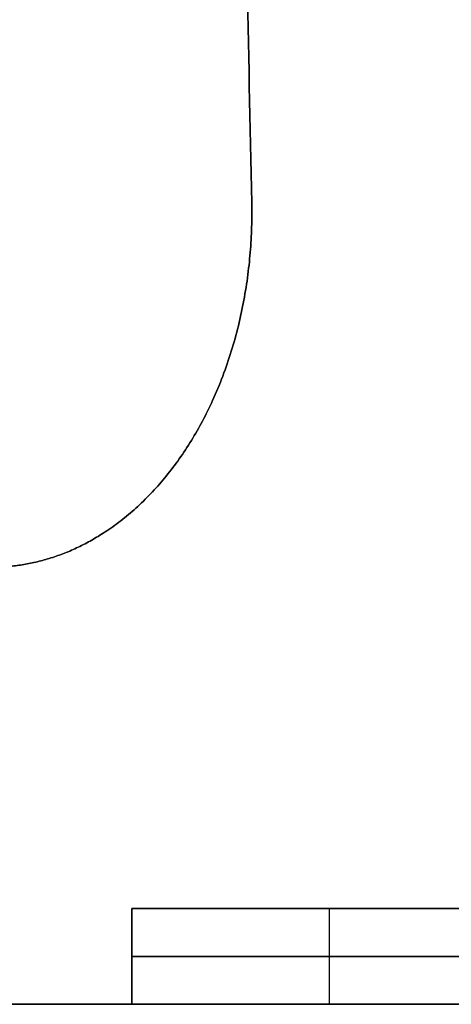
# Model space of a CAD drawing. Header units: millimetres. Extents: x -458 to 459, y -7 to 710.
# Tile 3 of 14: x -47 to -11, y 0 to 82. Entities that reach past the tile are written whole.
import ezdxf

# ---------------------------------------------------------------- set-up
doc = ezdxf.new("R2010")
doc.units = ezdxf.units.MM
doc.header["$MEASUREMENT"] = 0
doc.layers.add('IGES LEVEL 1', color=7, linetype='Continuous')
doc.layers.add('IGES LEVEL 3', color=7, linetype='Continuous')

msp = doc.modelspace()

# ---------------------------------------------------------------- linework, layer by layer
at = {"layer": 'IGES LEVEL 1'}
for points in [[(-38, 8, 5), (-21.5, 8, 5), (-5, 8, 5)], [(-38, 8, 5), (-38, 4, 5), (-38, 0, 5)], [(-38, 8, -5), (-38, 8), (-38, 8, 5)], [(-38, 8, -5), (-38, 4, -5), (-38, 0, -5)], [(-5, 8, -5), (-21.5, 8, -5), (-38, 8, -5)], [(-5, 0, 5), (-21.5, 0, 5), (-38, 0, 5)], [(-38, 0, 5), (-38, 0), (-38, 0, -5)], [(-38, 0, -5), (-21.5, 0, -5), (-5, 0, -5)]]:
    msp.add_open_spline(points, degree=2, dxfattribs=at)
at = {"layer": 'IGES LEVEL 1', "color": 253}
for points in [[(-5, 8, 5), (-21.5, 8, 5), (-38, 8, 5)], [(-38, 8, 5), (-38, 8), (-38, 8, -5)], [(-38, 8, -5), (-21.5, 8, -5), (-5, 8, -5)], [(-38, 8), (0, 8), (38, 8)], [(-38, 0, 5), (-38, 4, 5), (-38, 8, 5)], [(-38, 8, 5), (-21.5, 8, 5), (-5, 8, 5)], [(-38, 0, -5), (-38, 4, -5), (-38, 8, -5)], [(-38, 8, -5), (-38, 8), (-38, 8, 5)], [(-38, 8, 5), (-38, 4, 5), (-38, 0, 5)], [(-38, 0), (-38, 4), (-38, 8)], [(-5, 8, -5), (-21.5, 8, -5), (-38, 8, -5)], [(-38, 8, -5), (-38, 4, -5), (-38, 0, -5)], [(-21.5, 0, 5), (-21.5, 4, 5), (-21.5, 8, 5)], [(-21.5, 0, -5), (-21.5, 4, -5), (-21.5, 8, -5)], [(-5, 4, 5), (-21.5, 4, 5), (-38, 4, 5)], [(-38, 4, 5), (-38, 4), (-38, 4, -5)], [(-38, 4, -5), (-21.5, 4, -5), (-5, 4, -5)], [(-5, 0, 5), (-21.5, 0, 5), (-38, 0, 5)], [(-38, 0, 5), (-38, 0), (-38, 0, -5)], [(-38, 0, -5), (-21.5, 0, -5), (-5, 0, -5)], [(-38, 0), (0, 0), (38, 0)], [(-5, 0, 5), (-21.5, 0, 5), (-38, 0, 5)], [(-38, 0, 5), (-38, 0), (-38, 0, -5)], [(-38, 0, -5), (-21.5, 0, -5), (-5, 0, -5)]]:
    msp.add_open_spline(points, degree=2, dxfattribs=at)
at = {"layer": 'IGES LEVEL 3'}
for points in [[(-28.001, 66.962, -5), (-34.418, 378.481, -5), (-40.834, 690, -5)], [(-40.834, 690, 5), (-34.418, 378.481, 5), (-28.001, 66.962, 5)], [(-28.001, 66.962, 5), (-28.001, 66.962), (-28.001, 66.962, -5)], [(-8, 8, -5), (-23, 8, -5), (-38, 8, -5)], [(-38, 8, 5), (-23, 8, 5), (-8, 8, 5)], [(-38, 8, -5), (-38, 4, -5), (-38, 0, -5)], [(-38, 8, 5), (-38, 8), (-38, 8, -5)], [(-38, 0, 5), (-38, 4, 5), (-38, 8, 5)], [(-38, 0, -5), (-183, 0, -5), (-328, 0, -5)], [(-328, 0, 5), (-183, 0, 5), (-38, 0, 5)], [(-38, 0, 5), (-38, 0), (-38, 0, -5)]]:
    msp.add_open_spline(points, degree=2, dxfattribs=at)
at = {"layer": 'IGES LEVEL 3', "color": 253}
for points in [[(-40.834, 690, -5), (-34.418, 378.481, -5), (-28.001, 66.962, -5)], [(-40.834, 690, 5), (-34.418, 378.481, 5), (-28.001, 66.962, 5)], [(-28.001, 66.962, -5), (-34.418, 378.481, -5), (-40.834, 690, -5)], [(-40.834, 690, 5), (-34.418, 378.481, 5), (-28.001, 66.962, 5)], [(-28.001, 66.962), (-34.418, 378.481), (-40.834, 690)], [(-28.001, 66.962, -5), (-28.001, 66.962), (-28.001, 66.962, 5)], [(-28.001, 66.962, 5), (-28.001, 66.962), (-28.001, 66.962, -5)], [(-33.952, 45.698, 5), (-33.952, 45.698), (-33.952, 45.698, -5)], [(-38, 0, -5), (-38, 4, -5), (-38, 8, -5)], [(-38, 8, -5), (-23, 8, -5), (-8, 8, -5)], [(-38, 0, 5), (-38, 4, 5), (-38, 8, 5)], [(-38, 8, 5), (-23, 8, 5), (-8, 8, 5)], [(-38, 8, -5), (-38, 8), (-38, 8, 5)], [(-38, 8, 5), (-23, 8, 5), (-8, 8, 5)], [(-8, 8, -5), (-23, 8, -5), (-38, 8, -5)], [(-38, 8), (-23, 8), (-8, 8)], [(-38, 0, 5), (-38, 4, 5), (-38, 8, 5)], [(-38, 8, 5), (-38, 8), (-38, 8, -5)], [(-38, 8, -5), (-38, 4, -5), (-38, 0, -5)], [(-38, 0), (-38, 4), (-38, 8)], [(-23, 8, -5), (-23, 8), (-23, 8, 5)], [(-38, 4, -5), (-38, 4), (-38, 4, 5)], [(-328, 0, -5), (-183, 0, -5), (-38, 0, -5)], [(-328, 0, 5), (-183, 0, 5), (-38, 0, 5)], [(-328, 0, 5), (-183, 0, 5), (-38, 0, 5)], [(-38, 0, -5), (-183, 0, -5), (-328, 0, -5)], [(-328, 0), (-183, 0), (-38, 0)], [(-38, 0, -5), (-38, 0), (-38, 0, 5)], [(-38, 0, 5), (-38, 0), (-38, 0, -5)]]:
    msp.add_open_spline(points, degree=2, dxfattribs=at)
at = {"layer": 'IGES LEVEL 3'}
for points in [[(-49.219, 36.518, -5), (-36.411, 36.909, -5), (-27.641, 49.493, -5), (-28.001, 66.962, -5)], [(-28.001, 66.962, 5), (-27.641, 49.493, 5), (-36.411, 36.909, 5), (-49.219, 36.518, 5)]]:
    msp.add_rational_spline(points, [1, 0.806454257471, 0.806454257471, 1], degree=3, dxfattribs=at)
at = {"layer": 'IGES LEVEL 3', "color": 253}
for points in [[(-28.001, 66.962, -5), (-27.641, 49.493, -5), (-36.411, 36.909, -5), (-49.219, 36.518, -5)], [(-28.001, 66.962, 5), (-27.641, 49.493, 5), (-36.411, 36.909, 5), (-49.219, 36.518, 5)], [(-28.001, 66.962, 5), (-27.641, 49.493, 5), (-36.411, 36.909, 5), (-49.219, 36.518, 5)], [(-49.219, 36.518, -5), (-36.411, 36.909, -5), (-27.641, 49.493, -5), (-28.001, 66.962, -5)], [(-28.001, 66.962), (-27.641, 49.493), (-36.411, 36.909), (-49.219, 36.518)]]:
    msp.add_rational_spline(points, [1, 0.806454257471, 0.806454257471, 1], degree=3, dxfattribs=at)

doc.saveas('drawing.dxf')
